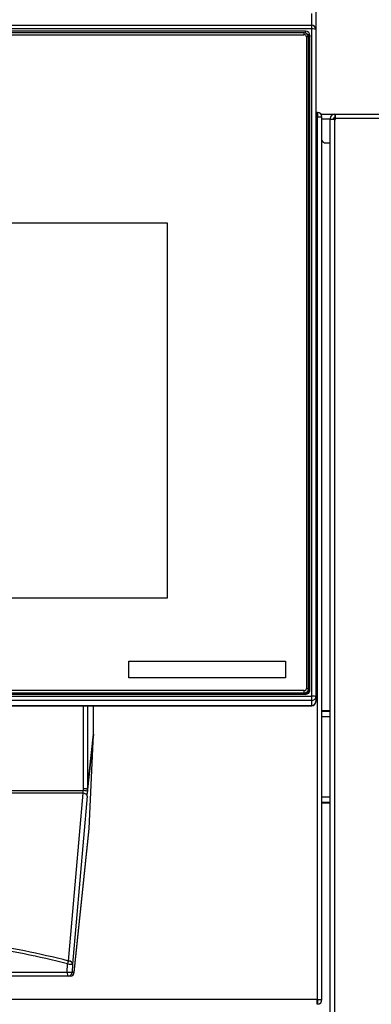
# Model space of a CAD drawing. Header units: millimetres. Extents: x 0 to 287, y 0 to 200.
# Tile 15 of 41: x 46 to 55, y 146 to 170. Entities that reach past the tile are written whole.
import ezdxf
from ezdxf.enums import TextEntityAlignment as Align

# ---------------------------------------------------------------- set-up
doc = ezdxf.new("R2010")
doc.units = ezdxf.units.MM
doc.layers.add('130.666_BW4C_CTM', color=7, linetype='Continuous')
doc.layers.add('Standard', color=7, linetype='Continuous')
doc.styles.add('SEACAD_Arial', font='arial.ttf')
doc.dimstyles.new('ISO', dxfattribs={"dimtxt": 3, "dimasz": 3, "dimexe": 1.5, "dimexo": 0, "dimgap": 1.5, "dimtad": 1, "dimdec": 0, "dimlfac": 10, "dimtxsty": 'SEACAD_Arial', "dimblk1": '_SE_FILLED', "dimblk2": '_SE_FILLED', "dimsah": 1, "dimcen": 1.5, "dimazin": 0, "dimtfac": 1, "dimtdec": 3, "dimtmove": 0, "dimatfit": 3, "dimfxl": 1, "dimtolj": 1, "dimarcsym": 0})

# ---------------------------------------------------------------- blocks, each defined once
blk = doc.blocks.new('SE')
at = {"layer": '130.666_BW4C_CTM', "color": 7, "linetype": 'Continuous'}
for p, q in [((53.139, 169.952), (53.139, 170.237)), ((53.239, 170.275), (53.239, 169.852)), ((30.839, 169.952), (53.139, 169.952)), ((53.139, 169.864), (53.139, 169.952)), ((53.139, 169.864), (30.839, 169.864)), ((52.989, 169.808), (30.989, 169.808)), ((52.959, 169.768), (31.019, 169.768)), ((31.019, 169.724), (52.959, 169.724)), ((52.959, 169.724), (52.959, 169.768)), ((52.989, 169.763), (52.989, 169.808)), ((53.097, 169.701), (53.089, 169.645)), ((53.097, 153.82), (53.097, 169.701)), ((53.139, 153.671), (53.139, 169.864)), ((53.239, 169.852), (53.239, 153.659)), ((53.059, 169.668), (53.009, 169.675)), ((53.009, 169.675), (53.009, 153.853)), ((53.059, 153.847), (53.059, 169.668)), ((53.089, 169.645), (53.089, 153.779)), ((53.264, 167.839), (53.239, 167.839)), ((53.264, 167.839), (53.271, 167.839)), ((53.271, 167.721), (53.271, 167.839)), ((53.278, 167.839), (53.278, 167.737)), ((53.362, 167.796), (53.379, 167.796)), ((53.379, 167.796), (53.695, 167.796)), ((53.379, 167.796), (53.379, 167.768)), ((53.695, 167.796), (53.702, 167.796)), ((53.702, 167.796), (53.717, 167.796)), ((53.702, 167.796), (53.702, 167.716)), ((53.717, 167.796), (70.263, 167.796)), ((53.717, 167.691), (53.717, 167.796)), ((53.239, 167.721), (53.271, 167.721)), ((53.389, 167.721), (53.271, 167.721)), ((53.271, 167.721), (53.271, 146.307)), ((53.279, 167.721), (53.279, 167.737)), ((53.389, 146.307), (53.389, 167.721)), ((53.59, 167.671), (53.389, 167.671)), ((53.59, 167.669), (53.59, 167.691)), ((53.59, 125.351), (53.59, 167.669)), ((53.695, 167.669), (53.59, 167.669)), ((53.67, 167.669), (53.67, 167.691)), ((53.67, 167.684), (53.695, 167.684)), ((53.695, 167.716), (53.702, 167.716)), ((53.695, 167.684), (53.695, 167.669)), ((53.695, 167.684), (53.709, 167.669)), ((53.695, 167.669), (53.695, 125.351)), ((53.695, 167.669), (53.717, 167.669)), ((53.702, 167.716), (53.717, 167.716)), ((53.702, 167.691), (53.702, 167.716)), ((53.717, 167.676), (53.702, 167.691)), ((53.717, 167.691), (53.702, 167.691)), ((53.717, 167.671), (53.707, 167.671)), ((70.263, 167.691), (53.717, 167.691)), ((53.717, 167.669), (53.717, 167.691)), ((53.479, 167.096), (53.59, 167.096)), ((34.349, 165.159), (49.629, 165.159)), ((34.349, 165.158), (49.629, 165.158)), ((49.629, 165.159), (49.629, 156.047)), ((49.629, 156.047), (34.349, 156.047)), ((48.699, 154.518), (52.499, 154.518)), ((48.699, 154.111), (48.699, 154.518)), ((48.699, 154.518), (52.499, 154.518)), ((52.499, 154.518), (52.499, 154.111)), ((52.499, 154.111), (48.699, 154.111)), ((30.839, 153.671), (53.139, 153.671)), ((30.989, 153.713), (52.989, 153.713)), ((52.959, 153.804), (31.019, 153.804)), ((31.019, 153.748), (52.959, 153.748)), ((52.959, 153.721), (31.019, 153.721)), ((52.959, 153.748), (52.959, 153.804)), ((52.959, 153.748), (52.959, 153.721)), ((53.059, 153.847), (53.009, 153.853)), ((53.059, 153.821), (53.059, 153.847)), ((53.059, 153.76), (53.059, 153.815)), ((53.092, 153.79), (53.097, 153.82)), ((53.139, 153.56), (53.139, 153.671)), ((53.139, 153.56), (30.839, 153.56)), ((30.839, 153.44), (53.139, 153.44)), ((30.839, 153.436), (53.139, 153.436)), ((47.596, 151.421), (47.596, 153.436)), ((47.696, 153.436), (47.696, 151.41)), ((47.844, 152.75), (47.844, 153.436)), ((53.139, 153.44), (53.139, 153.56)), ((53.139, 153.44), (53.139, 153.436)), ((53.239, 153.659), (53.239, 153.539)), ((53.239, 153.536), (53.239, 153.539)), ((53.59, 153.316), (53.389, 153.316)), ((53.59, 153.296), (53.389, 153.296)), ((53.389, 153.176), (53.59, 153.176)), ((47.696, 151.41), (47.844, 152.75)), ((47.844, 152.742), (47.696, 151.404)), ((47.733, 150.458), (47.844, 152.742)), ((45.087, 151.375), (47.594, 151.375)), ((47.586, 151.316), (45.087, 151.316)), ((47.234, 147.24), (47.586, 151.316)), ((47.594, 151.375), (47.596, 151.421)), ((47.696, 151.404), (47.694, 151.358)), ((47.686, 151.241), (47.334, 147.165)), ((53.59, 151.216), (53.389, 151.216)), ((53.389, 151.096), (53.59, 151.096)), ((53.389, 151.076), (53.59, 151.076)), ((47.374, 146.969), (47.733, 150.458)), ((47.374, 146.963), (47.732, 150.448)), ((47.201, 146.973), (47.209, 147.169)), ((47.334, 147.165), (47.325, 146.969)), ((47.225, 146.873), (36.752, 146.873)), ((45.093, 146.973), (47.201, 146.973)), ((47.275, 146.873), (47.225, 146.873)), ((47.325, 146.969), (47.374, 146.969)), ((53.271, 146.307), (39.545, 146.307)), ((53.271, 146.189), (53.271, 146.307)), ((53.271, 146.307), (53.389, 146.307)), ((53.278, 146.29), (53.278, 146.189))]:
    blk.add_line(p, q, dxfattribs=at)
for centre, radius, start, end in [((53.264, 167.721), 0.118, 86.5645, 90), ((53.271, 167.721), 0.118, 86.5645, 90), ((53.271, 167.721), 0.118, 0, 86.5645), ((53.695, 167.691), 0.105, 90, 180), ((53.271, 167.721), 0.018, 66.8689, 90), ((53.271, 167.721), 0.018, 0, 66.8689), ((53.695, 167.691), 0.025, 90, 180), ((53.479, 167.196), 0.1, 205.8419, 270), ((53.139, 153.536), 0.1, 270, 0), ((41.989, 126.802), 21.1, 75.6063, 81.5571), ((47.275, 146.973), 0.1, 270, 354.132), ((53.271, 146.307), 0.018, 270, 293.1311), ((53.271, 146.307), 0.018, 293.1311, 0), ((53.271, 146.307), 0.118, 273.4355, 0)]:
    blk.add_arc(centre, radius, start, end, dxfattribs=at)
for centre, major_axis, ratio, start_param, end_param in [((53.139, 169.852), (-0.1, 0), 0.999391, 3.141593, 4.712389), ((52.959, 169.668), (0.1, 0), 0.992546, 0, 1.570796), ((52.959, 169.675), (-0.05, 0), 0.992546, 3.141593, 4.712389), ((52.989, 169.701), (-0.108, 0), 0.992546, 3.141593, 4.712389), ((52.989, 169.645), (-0.0998, 0), 0.992546, 3.141593, 4.224897), ((53.139, 169.852), (0.1, 0), 0.121869, 0, 1.570796), ((53.059, 169.645), (0.03, 0), 0.121869, 4.712389, 6.265732), ((52.919, 153.812), (0.1, 0), 0.992546, 4.776965, 5.130055), ((52.959, 153.853), (0.05, 0), 0.992546, 4.712389, 6.283185), ((52.959, 153.847), (-0.1, 0), 0.992546, 1.570796, 3.141593), ((52.959, 153.821), (0.1, 0), 0.992546, 4.712389, 6.283185), ((52.989, 153.82), (0.108, 0), 0.992546, 4.712389, 6.283185), ((52.989, 153.76), (-0.0698, 0), 0.992546, 2.758814, 3.141593), ((53.059, 153.764), (0.03, 0), 0.121869, 4.712389, 5.457533), ((53.139, 153.659), (-0.1, 0), 0.121869, 3.141593, 4.712389), ((53.139, 153.659), (-0.1, 0), 0.992546, 1.570796, 3.141593), ((53.139, 153.539), (-0.1, 0), 0.992546, 1.570796, 3.141593), ((47.744, 152.744), (0.012, 0.129), 0.773447, 4.773755, 4.836264), ((47.586, 151.387), (-0.0087, -0.1), 0.08585, 0.792879, 1.456104), ((47.586, 151.246), (-0.0996, 0.0086), 0.705788, 3.202566, 4.773362), ((47.594, 151.363), (-0.0999, 0.0049), 0.121728, 3.185098, 4.7183), ((47.596, 151.409), (-0.0999, 0.0049), 0.121728, 3.185098, 4.7183), ((47.596, 151.409), (-0.1, 0), 0.121869, 3.219137, 4.712389), ((47.686, 151.383), (-0.009, -0.2), 0.043168, 0.787269, 1.450494), ((47.596, 151.409), (0.0994, -0.011), 0.839805, 0.079599, 0.142108), ((41.989, 126.732), (0, 21.1), 0.995261, 6.031968, 6.134813), ((47.234, 147.169), (0.0249, 0.0969), 0.241241, 0.816315, 1.632629), ((47.234, 147.169), (-0.0996, 0.0086), 0.705788, 3.202566, 4.773362), ((47.234, 147.169), (-0.0999, 0.0043), 0.010967, 1.319814, 3.098409), ((47.225, 146.973), (0, 0.1), 0.248185, 1.570796, 3.141593), ((47.225, 146.973), (-0.0999, 0.0043), 0.010948, 1.320224, 3.098409), ((47.225, 146.973), (0, -0.1), 0.999066, 0, 1.527615), ((47.275, 146.973), (0, -0.1), 0.999066, 0, 1.527615), ((47.275, 146.973), (-0.0995, 0.0102), 0.807545, 3.141593, 3.214848)]:
    blk.add_ellipse(centre, major_axis=major_axis, ratio=ratio, start_param=start_param, end_param=end_param, dxfattribs=at)
blk = doc.blocks.new('DMBLK59')
at = {"layer": 'Standard', "linetype": 'Continuous'}
for points in [[(79.417, 181.103), (78.917, 184.103), (78.417, 181.103)], [(79.417, 119.539), (78.417, 119.539), (78.917, 116.539)]]:
    blk.add_hatch(color=7, dxfattribs=at).paths.add_polyline_path(points)
at = {"layer": 'Standard', "color": 7, "linetype": 'Continuous'}
for p, q in [((52.931, 184.103), (80.417, 184.103)), ((78.917, 116.539), (78.917, 184.103)), ((69.021, 116.539), (80.417, 116.539))]:
    blk.add_line(p, q, dxfattribs=at)
at = {"layer": 'Standard', "color": 7, "linetype": 'Continuous', "style": 'SEACAD_Arial'}
blk.add_text('676', height=3, rotation=90, dxfattribs=at).set_placement((75.167, 146.799), align=Align.TOP_LEFT)
blk = doc.blocks.new('_SE_FILLED')
at = {"color": 0}
blk.add_line((0, 0), (-1, 0), dxfattribs=at)
blk.add_solid([(0, 0), (-1, -0.1665), (-1, 0.1665), (0, 0)], dxfattribs=at)

msp = doc.modelspace()

# ---------------------------------------------------------------- block references
at = {"layer": 'Standard'}
msp.add_blockref('SE', (0, 0), dxfattribs=at)

# ---------------------------------------------------------------- dimensions: what is measured, and where the dimension line sits
at = {"layer": 'Standard', "color": 7, "linetype": 'Continuous'}
dim = msp.add_linear_dim(base=(78.9175, 184.103), p1=(69.0215, 116.5388), p2=(52.9315, 184.103), angle=90, text='\\A1;<>', dimstyle='ISO', dxfattribs=at)
dim.commit()
dim.dimension.update_dxf_attribs({"geometry": 'DMBLK59', "text_midpoint": (78.9175, 150.3209), "dimtype": 160})

doc.saveas('drawing.dxf')
